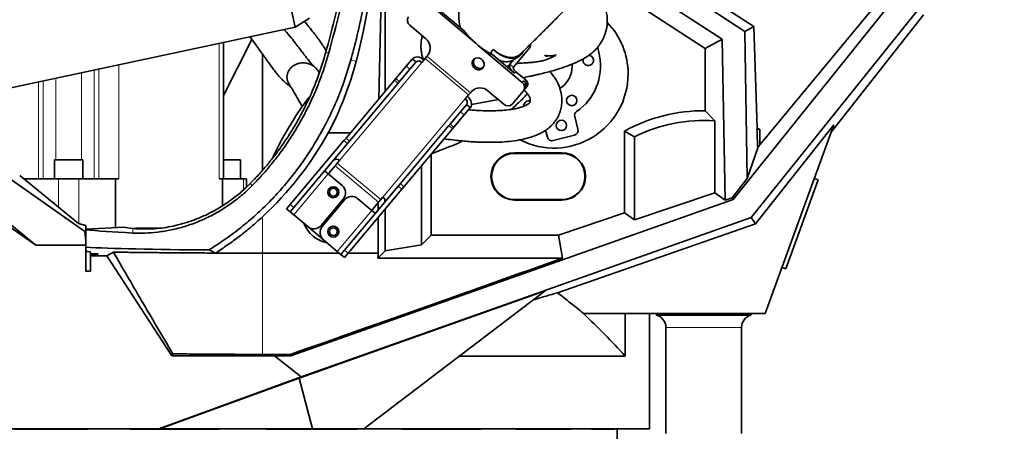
# Model space of a CAD drawing. Header units: millimetres. Extents: x 0 to 11920, y 0 to 8400.
# Tile 16 of 55: x 2615 to 3240, y 5018 to 5279. Entities that reach past the tile are written whole.
import ezdxf

# ---------------------------------------------------------------- set-up
doc = ezdxf.new("R2010")
doc.units = ezdxf.units.MM
doc.header["$LTSCALE"] = 20
doc.styles.add('SLDTEXTSTYLE0', font='TXT', dxfattribs={"width": 0.605})
doc.dimstyles.new('SLDDIMSTYLE0', dxfattribs={"dimtxt": 70, "dimasz": 70, "dimexe": 0, "dimexo": 0.0625, "dimgap": 17.5, "dimtad": 1, "dimdec": 0, "dimrnd": 1e-09, "dimzin": 12, "dimdsep": 46, "dimtxsty": 'SLDTEXTSTYLE0', "dimsah": 1, "dimcen": 0.09, "dimadec": 0, "dimazin": 3, "dimtfac": 1, "dimtofl": 0, "dimtmove": 0, "dimatfit": 3, "dimfxl": 1, "dimfrac": 2, "dimtolj": 1, "dimtzin": 12, "dimarcsym": 0})

# ---------------------------------------------------------------- blocks, each defined once
blk = doc.blocks.new('_D_12')
at = {"color": 7, "linetype": 'Continuous', "lineweight": 0}
for p, q in [((2879.41, 7007.63), (1861.1, 7007.63)), ((1891.1, 4731.48), (1891.1, 7007.63)), ((2409.82, 4731.48), (1861.1, 4731.48))]:
    blk.add_line(p, q, dxfattribs=at)
at = {"color": 7, "linetype": 'Continuous', "lineweight": 18}
for points in [[(1891.1, 7007.63), (1881.1, 6937.63), (1901.1, 6937.63)], [(1891.1, 4731.48), (1901.1, 4801.48), (1881.1, 4801.48)]]:
    blk.add_solid(points, dxfattribs=at)
at = {"color": 7, "linetype": 'Continuous', "lineweight": 18, "insert": (1800.86, 5762.61), "char_height": 70, "attachment_point": 1, "rotation": 90, "style": 'SLDTEXTSTYLE0'}
blk.add_mtext('2276', dxfattribs=at)

msp = doc.modelspace()

# ---------------------------------------------------------------- linework, layer by layer
at = {"color": 7, "linetype": 'Continuous', "lineweight": 35}
for p, q in [((2719.49, 5606.65), (2790.19, 5274.08)), ((3240.08, 5386.57), (3084.94, 5199.44)), ((2843.28, 5228.67), (2845.41, 5329.16)), ((2847.33, 5327.24), (2847.33, 5233.49)), ((3075.54, 5271.46), (2996.48, 5323.06)), ((3000.16, 5327.22), (3081.1, 5274.61)), ((2988.14, 5313.78), (3061.04, 5266.58)), ((3050.22, 5260.7), (2985.01, 5303.09)), ((3175.79, 5299.17), (3068.08, 5164.97)), ((2904.95, 5263.77), (2874.56, 5289.27)), ((2897.39, 5271.77), (2881.12, 5285.42)), ((3185.63, 5285.57), (3079.44, 5153.35)), ((2790.19, 5274.08), (2799.21, 5279.93)), ((3188.86, 5282.06), (3130.28, 5207.52)), ((2570.43, 5227.36), (2790.19, 5274.08)), ((2862.91, 5275.39), (2872.86, 5267.03)), ((3075.54, 5271.46), (3081.1, 5274.61)), ((3081.1, 5274.61), (3083.35, 5210.07)), ((2744.64, 5230.9), (2762.75, 5266.38)), ((3061.04, 5266.58), (3050.22, 5260.7)), ((3061.04, 5266.58), (3063.04, 5164.43)), ((3076.97, 5178.08), (3075.54, 5271.46)), ((2744.64, 5177.98), (2744.64, 5264.4)), ((2906.36, 5262.59), (2904.95, 5263.77)), ((2934.31, 5239.14), (2906.36, 5262.59)), ((2928.71, 5248.8), (2939.3, 5261.43)), ((3050.22, 5260.7), (3050.22, 5221.17)), ((2769.41, 5257.18), (2769.41, 5183.33)), ((2860.7, 5249.42), (2864.41, 5253.85)), ((2864.41, 5253.85), (2864.59, 5254.06)), ((2872.69, 5254.37), (2870.55, 5251.83)), ((2872.69, 5254.37), (2873.78, 5255.68)), ((2873.78, 5255.68), (2874.33, 5256.34)), ((2915.51, 5256.57), (2914.76, 5256.97)), ((2929.38, 5244.93), (2915.51, 5256.57)), ((2926.41, 5250.73), (2928.89, 5253.68)), ((2930.16, 5254.34), (2928.89, 5253.68)), ((2930.19, 5254.3), (2932.14, 5255.55)), ((2854.15, 5241.62), (2860.7, 5249.42)), ((2856.45, 5239.69), (2863, 5247.5)), ((2866.71, 5251.92), (2863, 5247.5)), ((2866.71, 5251.92), (2866.89, 5252.13)), ((2924.51, 5249.02), (2926.72, 5251.12)), ((2926.41, 5250.73), (2924.78, 5248.79)), ((2925.47, 5249.74), (2925.48, 5249.73)), ((2805.5, 5245.26), (2804.72, 5246.42)), ((2853.31, 5240.62), (2854.15, 5241.62)), ((2936.7, 5240.44), (2930.19, 5245.9)), ((2786.98, 5237.04), (2785.5, 5239.52)), ((2822.45, 5203.84), (2853.31, 5240.62)), ((2824.75, 5201.91), (2855.61, 5238.69)), ((2856.45, 5239.69), (2855.61, 5238.69)), ((2935.86, 5234.76), (2935.04, 5233.79)), ((2935.89, 5239.47), (2935.12, 5240.11)), ((2936.44, 5235.45), (2935.86, 5234.76)), ((2937.26, 5236.43), (2936.44, 5235.45)), ((2898.13, 5228.69), (2900.26, 5231.23)), ((2901.36, 5232.54), (2900.26, 5231.23)), ((2901.91, 5233.2), (2901.36, 5232.54)), ((2912.7, 5233.61), (2922.66, 5225.25)), ((2928.05, 5225.46), (2935.04, 5233.79)), ((2895.17, 5220.5), (2898.88, 5224.92)), ((2901.18, 5222.99), (2897.47, 5218.57)), ((2898.88, 5224.92), (2899.06, 5225.14)), ((2901.18, 5222.99), (2901.36, 5223.21)), ((2919.15, 5228.2), (2902.09, 5225.04)), ((2935.12, 5224.5), (2935.09, 5223.95)), ((2888.62, 5212.69), (2895.17, 5220.5)), ((2890.92, 5210.76), (2897.47, 5218.57)), ((2969.61, 5209.39), (2967.54, 5217.41)), ((3056.41, 5214.74), (3050.22, 5221.17)), ((2856.92, 5174.92), (2887.79, 5211.7)), ((2859.22, 5172.99), (2890.08, 5209.77)), ((2887.79, 5211.7), (2888.62, 5212.69)), ((2890.92, 5210.76), (2890.08, 5209.77)), ((3056.41, 5169.19), (3056.41, 5214.74)), ((3082.21, 5149.53), (3131.97, 5212.15)), ((3131.97, 5212.15), (3088.41, 5092.48)), ((2811.14, 5207.04), (2825.13, 5207.04)), ((2821.07, 5202.19), (2822.45, 5203.84)), ((2949.11, 5208.8), (2950.25, 5204.38)), ((2953.91, 5202.22), (2967.46, 5205.73)), ((3005.41, 5204.55), (2999.22, 5208.29)), ((2999.22, 5156.36), (2999.22, 5208.29)), ((3005.41, 5204.55), (3005.41, 5151.93)), ((3083.17, 5209.48), (3084.94, 5209.48)), ((3084.94, 5209.48), (3084.94, 5199.44)), ((2787.08, 5161.69), (2821.07, 5202.19)), ((2789.38, 5159.76), (2823.37, 5200.27)), ((2824.75, 5201.91), (2823.37, 5200.27)), ((3083.63, 5197.61), (3076.97, 5178.08)), ((2587.5, 5193.32), (2656.72, 5144.53)), ((2876.41, 5193.47), (2876.41, 5142.17)), ((2959.41, 5194.48), (2929.41, 5194.48)), ((2959.41, 5194.11), (2929.41, 5194.11)), ((2565.6, 5185.35), (2625.65, 5135.84)), ((2637.54, 5189.98), (2637.54, 5177.98)), ((2637.54, 5189.98), (2646.54, 5189.98)), ((2646.54, 5189.98), (2655.54, 5189.98)), ((2655.54, 5177.98), (2655.54, 5189.98)), ((2744.64, 5189.98), (2746.54, 5189.98)), ((2746.54, 5189.98), (2755.54, 5189.98)), ((2755.54, 5177.98), (2755.54, 5189.98)), ((2811.74, 5181.74), (2815.55, 5186.29)), ((2815.55, 5186.29), (2816.92, 5187.91)), ((2818.28, 5189.54), (2816.92, 5187.91)), ((2870.32, 5186.22), (2870.32, 5136.08)), ((2625.65, 5135.84), (2563.74, 5179.48)), ((2615.44, 5180.01), (2652.85, 5149.61)), ((2811.21, 5181.11), (2808.91, 5183.04)), ((2811.21, 5181.11), (2820.02, 5173.72)), ((2617.93, 5177.98), (2640.04, 5177.98)), ((2640.04, 5177.98), (2653.04, 5177.98)), ((2653.04, 5177.98), (2676.24, 5177.98)), ((2676.24, 5177.98), (2676.24, 5147.13)), ((2676.24, 5177.98), (2678.36, 5177.98)), ((2742, 5177.98), (2744.12, 5177.98)), ((2744.12, 5177.98), (2744.12, 5160.95)), ((2744.12, 5177.98), (2757.52, 5177.98)), ((2757.52, 5177.98), (2759.26, 5177.98)), ((2759.26, 5172.73), (2759.26, 5177.98)), ((2821.55, 5132.76), (2855.54, 5173.27)), ((2855.54, 5173.27), (2856.92, 5174.92)), ((2859.22, 5172.99), (2857.84, 5171.34)), ((3076.97, 5178.08), (3067.38, 5165.98)), ((3122.08, 5177.29), (3101.56, 5120.91)), ((3122.08, 5177.29), (3119.61, 5178.19)), ((2823.85, 5130.84), (2857.84, 5171.34)), ((2844.49, 5164.77), (2845.86, 5166.4)), ((3005.41, 5151.93), (3056.41, 5169.19)), ((3063.04, 5164.43), (3056.41, 5169.19)), ((3063.04, 5164.43), (3067.38, 5165.98)), ((3068.08, 5164.97), (3067.38, 5165.98)), ((2784.76, 5158.92), (2787.08, 5161.69)), ((2789.38, 5159.76), (2787.06, 5156.99)), ((2787.42, 5065.75), (3068.08, 5164.97)), ((2820.76, 5165.26), (2806.62, 5148.41)), ((2821.53, 5164.62), (2807.38, 5147.77)), ((2838.79, 5157.97), (2829.98, 5165.36)), ((2843.13, 5163.15), (2839.32, 5158.6)), ((2842.82, 5158.11), (2842.82, 5162.78)), ((2844.49, 5164.77), (2843.13, 5163.15)), ((2929.41, 5164.85), (2959.41, 5164.85)), ((2929.41, 5164.48), (2959.41, 5164.48)), ((2787.06, 5156.99), (2784.76, 5158.92)), ((2787.06, 5156.99), (2789.36, 5155.06)), ((2798.17, 5147.67), (2789.36, 5155.06)), ((3079.44, 5153.35), (2793.96, 5052.33)), ((2841.09, 5156.04), (2838.79, 5157.97)), ((2842.82, 5130.85), (2842.82, 5153.45)), ((2847.33, 5158.81), (2847.33, 5132.22)), ((2999.22, 5156.36), (2957.3, 5142.17)), ((3005.41, 5151.93), (2999.22, 5156.36)), ((3082.21, 5149.53), (3079.44, 5153.35)), ((2657.41, 5148.34), (2652.85, 5149.61)), ((2657.41, 5144.86), (2657.41, 5148.34)), ((2681.71, 5147.42), (2657.41, 5146.15)), ((2808.12, 5139.32), (2798.17, 5147.67)), ((2956.54, 5105.7), (3082.21, 5149.53)), ((2657.41, 5144.86), (2656.72, 5144.53)), ((2656.72, 5144.53), (2657.41, 5138.64)), ((2657.41, 5144.86), (2657.41, 5138.64)), ((2689.39, 5146.7), (2687.2, 5146.56)), ((2704.19, 5146.7), (2689.39, 5146.7)), ((2876.41, 5142.17), (2870.32, 5136.08)), ((2957.3, 5142.17), (2876.41, 5142.17)), ((2957.3, 5142.17), (2959.7, 5127.57)), ((2625.65, 5135.84), (2657.41, 5135.84)), ((2657.41, 5135.84), (2657.41, 5138.64)), ((2657.41, 5119.48), (2657.41, 5135.84)), ((2808.12, 5139.32), (2816.93, 5131.92)), ((2870.32, 5136.08), (2847.33, 5132.22)), ((2660.41, 5130.51), (2660.41, 5131.53)), ((2665.14, 5130.51), (2660.41, 5130.51)), ((2660.41, 5130.25), (2660.41, 5130.51)), ((2660.41, 5129.07), (2660.41, 5130.25)), ((2664.99, 5130.25), (2660.41, 5130.25)), ((2660.41, 5129.07), (2660.41, 5119.48)), ((2660.41, 5129.07), (2670.72, 5129.07)), ((2670.72, 5129.07), (2674.95, 5131.5)), ((2711.91, 5065.64), (2670.72, 5129.07)), ((2769.41, 5130.85), (2818.21, 5130.85)), ((2816.93, 5131.92), (2819.23, 5130)), ((2819.23, 5130), (2821.55, 5132.76)), ((2821.53, 5128.07), (2819.23, 5130)), ((2823.85, 5130.84), (2821.53, 5128.07)), ((2823.86, 5130.85), (2842.82, 5130.85)), ((2847.33, 5132.22), (2842.68, 5127.57)), ((2959.7, 5127.57), (2842.68, 5127.57)), ((2657.41, 5119.48), (2660.41, 5119.48)), ((3099.09, 5121.81), (3101.56, 5120.91)), ((2948.85, 5106.91), (2792.63, 5051.63)), ((2833.84, 5019.48), (2948.85, 5106.91)), ((2999.57, 5092.48), (2973.15, 5092.48)), ((2999.57, 5065.55), (2999.57, 5092.48)), ((3088.41, 5092.48), (2999.57, 5092.48)), ((3014.91, 5092.48), (3014.91, 5019.48)), ((3019.46, 5092.48), (3019.46, 5091.48)), ((3079.36, 5091.48), (3019.46, 5091.48)), ((3079.36, 5091.48), (3079.36, 5092.48)), ((3025.41, 5083.75), (3025.41, 5016.48)), ((3073.41, 5016.48), (3073.41, 5083.75)), ((2712.65, 5067.02), (2711.91, 5065.64)), ((2787.27, 5066.65), (2769.41, 5066.65)), ((2787.27, 5066.65), (2787.42, 5065.75)), ((2711.91, 5065.64), (2777.02, 5065.64)), ((2777.02, 5065.64), (2787.42, 5065.75)), ((2777.02, 5065.64), (2793.96, 5052.33)), ((2999.57, 5065.55), (2894.44, 5065.55)), ((2793.96, 5052.33), (2703.71, 5019.48)), ((2792.63, 5051.63), (2704.3, 5019.48)), ((2801.3, 5019.48), (2792.63, 5051.63)), ((2703.71, 5019.48), (2604.25, 5019.48)), ((2658.56, 5019.3), (2612.07, 5019.3)), ((2658.56, 5019.3), (2658.56, 5019.48)), ((2685.59, 5019.3), (2685.59, 5019.48)), ((2685.72, 5019.48), (2685.59, 5019.3)), ((2741.93, 5019.3), (2685.59, 5019.3)), ((2704.3, 5019.48), (2703.71, 5019.48)), ((2704.3, 5019.48), (2801.3, 5019.48)), ((2741.93, 5019.3), (2741.89, 5019.48)), ((2741.93, 5019.3), (2741.93, 5019.48)), ((2771.88, 5019.3), (2771.88, 5019.48)), ((2771.94, 5019.48), (2771.88, 5019.3)), ((2829.48, 5019.3), (2771.88, 5019.3)), ((2801.3, 5019.48), (2833.84, 5019.48)), ((2829.48, 5019.3), (2829.37, 5019.48)), ((2829.48, 5019.3), (2829.48, 5019.48)), ((3014.91, 5019.48), (2833.84, 5019.48)), ((2857.79, 5019.3), (2857.79, 5019.48)), ((2907.88, 5019.3), (2857.79, 5019.3)), ((2907.88, 5019.3), (2907.88, 5019.48)), ((2930.25, 5019.3), (2930.25, 5019.48)), ((2965.21, 5019.3), (2930.25, 5019.3)), ((2965.21, 5019.3), (2965.21, 5019.48)), ((2978.22, 5019.3), (2978.22, 5019.48)), ((2992.73, 5019.3), (2978.22, 5019.3)), ((2992.73, 5019.3), (2992.73, 5019.48)), ((2994.41, 4981.48), (2994.41, 5019.48))]:
    msp.add_line(p, q, dxfattribs=at)
at = {"color": 8, "linetype": 'Continuous', "lineweight": 18}
for p, q in [((2742, 5263.83), (2742, 5177.98)), ((2939.3, 5261.43), (2938.34, 5262.24)), ((2811.51, 5257.8), (2809.69, 5258.31)), ((2825.52, 5253.39), (2828.9, 5252.42)), ((2864.41, 5253.85), (2866.71, 5251.92)), ((2866.89, 5252.13), (2864.59, 5254.06)), ((2900.26, 5231.23), (2872.69, 5254.37)), ((2901.36, 5232.54), (2873.78, 5255.68)), ((2665.63, 5247.6), (2665.63, 5177.98)), ((2678.36, 5250.31), (2678.36, 5177.98)), ((2818.28, 5189.54), (2870.55, 5251.83)), ((2863, 5247.5), (2860.7, 5249.42)), ((2926.41, 5250.73), (2928.71, 5248.8)), ((2638.37, 5189.98), (2638.37, 5241.81)), ((2654.71, 5245.28), (2654.71, 5189.98)), ((2662.69, 5177.98), (2662.69, 5246.98)), ((2854.15, 5241.62), (2856.45, 5239.69)), ((2930.19, 5245.9), (2929.38, 5244.93)), ((2627.45, 5239.48), (2627.45, 5177.98)), ((2630.39, 5177.98), (2630.39, 5240.11)), ((2855.61, 5238.69), (2853.31, 5240.62)), ((2934.31, 5239.14), (2935.12, 5240.11)), ((2935.89, 5239.47), (2936.7, 5240.44)), ((2898.13, 5228.69), (2845.86, 5166.4)), ((2898.88, 5224.92), (2901.18, 5222.99)), ((2899.06, 5225.14), (2901.36, 5223.21)), ((2897.47, 5218.57), (2895.17, 5220.5)), ((2890.08, 5209.77), (2887.79, 5211.7)), ((2888.62, 5212.69), (2890.92, 5210.76)), ((2822.45, 5203.84), (2824.75, 5201.91)), ((2823.37, 5200.27), (2821.07, 5202.19)), ((2929.41, 5194.11), (2929.41, 5194.48)), ((2959.41, 5194.11), (2959.41, 5194.48)), ((2843.13, 5163.15), (2815.55, 5186.29)), ((2844.49, 5164.77), (2816.92, 5187.91)), ((2789.36, 5155.06), (2811.21, 5181.11)), ((2640.04, 5177.98), (2640.04, 5160.01)), ((2653.04, 5177.98), (2653.04, 5149.56)), ((2757.52, 5177.98), (2757.52, 5171.12)), ((2762.89, 5173.65), (2761.62, 5174.91)), ((2857.84, 5171.34), (2855.54, 5173.27)), ((2856.92, 5174.92), (2859.22, 5172.99)), ((2787.08, 5161.69), (2789.38, 5159.76)), ((2929.41, 5164.85), (2929.41, 5164.48)), ((2959.41, 5164.85), (2959.41, 5164.48)), ((2769.41, 5153.84), (2769.41, 5130.85)), ((2838.79, 5157.97), (2816.93, 5131.92)), ((2687.12, 5143.62), (2687.12, 5146.57)), ((2769.41, 5066.65), (2769.41, 5130.85)), ((2821.55, 5132.76), (2823.85, 5130.84)), ((3073.41, 5083.75), (3025.41, 5083.75))]:
    msp.add_line(p, q, dxfattribs=at)
at = {"color": 7, "linetype": 'Continuous', "lineweight": 35, "flags": 128}
for points in [[(2934.87, 5258.75), (2934.76, 5258.53), (2933.83, 5257.09), (2932.68, 5255.94), (2931.32, 5255.1), (2929.77, 5254.57), (2928.05, 5254.38), (2926.2, 5254.51), (2924.22, 5254.97), (2922.17, 5255.75), (2920.06, 5256.84), (2917.93, 5258.22), (2915.81, 5259.88)], [(2983.33, 5255.86), (2982.35, 5260.11), (2982.02, 5261.24)], [(2871.91, 5253.45), (2870.97, 5254.14), (2869.95, 5254.68), (2868.9, 5255.05), (2867.87, 5255.23), (2866.88, 5255.22), (2865.98, 5255.01), (2865.21, 5254.62), (2864.59, 5254.06)], [(2903.94, 5248.06), (2904.94, 5247.42), (2906.07, 5247.09), (2907.21, 5247.09), (2908.27, 5247.43), (2909.15, 5248.06), (2909.77, 5248.95), (2910.09, 5250), (2910.06, 5251.12), (2909.7, 5252.22), (2909.03, 5253.2), (2908.12, 5253.96), (2907.04, 5254.45), (2905.89, 5254.62), (2904.78, 5254.45), (2903.8, 5253.96), (2903.04, 5253.19), (2902.56, 5252.21), (2902.42, 5251.11), (2902.62, 5249.99), (2903.14, 5248.94), (2903.94, 5248.06)], [(2925.36, 5249.47), (2925.47, 5249.7), (2925.5, 5249.92)], [(2929.38, 5244.93), (2928.51, 5245.72), (2927.74, 5246.55), (2927.1, 5247.4), (2926.61, 5248.22), (2926.28, 5249), (2926.14, 5249.69), (2926.18, 5250.28), (2926.41, 5250.73)], [(2930.19, 5245.9), (2929.76, 5246.29), (2929.38, 5246.71), (2929.05, 5247.14), (2928.81, 5247.55), (2928.64, 5247.94), (2928.57, 5248.28), (2928.6, 5248.57), (2928.71, 5248.8)], [(2965.77, 5247.26), (2965.91, 5249.74), (2965.88, 5250.61)], [(2901.36, 5223.21), (2901.8, 5223.91), (2902.05, 5224.74), (2902.1, 5225.66), (2901.94, 5226.63), (2901.59, 5227.62), (2901.04, 5228.59), (2900.34, 5229.5), (2899.49, 5230.31)]]:
    msp.add_lwpolyline(points, dxfattribs=at)
at = {"color": 7, "linetype": 'Continuous', "lineweight": 35}
for centre, radius in [((2965.66, 5227.66), 3.3), ((2959.09, 5211.83), 3.3), ((2814.41, 5169.48), 3.5), ((2814.41, 5169.48), 2.5), ((2814.41, 5144.48), 3.5), ((2814.41, 5144.48), 2.5)]:
    msp.add_circle(centre, radius, dxfattribs=at)
for centre, radius, start, end in [((2865.23, 5278.43), 3.83, 142.95214, 232.67534), ((2954.41, 5244.48), 47, 0, 44.0932), ((2868.22, 5260.95), 7.65, 322.95214, 52.67534), ((2937.6, 5262.43), 1.98, 329.64157, 22.09323), ((2907.31, 5252.08), 4.06, 154.08467, 305.91533), ((2948.91, 5249.48), 35, 304.50519, 10.5), ((2976.18, 5253.07), 3.3, 161.38352, 292.5), ((2976.18, 5253.07), 3.3, 292.5, 84.48127), ((2868.56, 5250.04), 2.68, 41.95053, 128.57825), ((2948.91, 5249.48), 17, 302.82054, 352.5), ((2954.41, 5244.48), 47, 242.92278, 0), ((2907.51, 5227.98), 7.65, 47.32466, 137.04786), ((2931.99, 5236.09), 3.83, 322.95214, 52.67534), ((2932.8, 5237.07), 3.83, 322.95214, 52.67534), ((2934.15, 5237.18), 2.87, 322.95214, 52.67534), ((2934.96, 5238.15), 2.87, 322.95214, 52.67534), ((2896.71, 5226.42), 2.68, 331.42175, 58.04947), ((2925.25, 5228.06), 3.83, 227.32466, 317.04786), ((2938.39, 5224.07), 3.3, 73.09075, 172.5), ((2970.44, 5218.17), 3, 124.50519, 194.5), ((3049.41, 5116.98), 104.19, 89.55593, 118.79835), ((3049.41, 5116.98), 98.01, 85.9093, 116.6813), ((3089.51, 5207.8), 6.57, 159.77158, 165.19733), ((3049.41, 5116.98), 99.08, 68.99233, 69.97004), ((2623.8, 5311.02), 214.27, 312.81294, 330.9683), ((2953.15, 5205.13), 3, 194.5, 284.5), ((2966.71, 5208.63), 3, 284.5, 14.5), ((2929.41, 5179.48), 15, 90, 270), ((2929.41, 5179.48), 14.63, 90, 270), ((2959.41, 5179.48), 15, 270, 90), ((2959.41, 5179.48), 14.63, 270, 90), ((2816.29, 5187.75), 2.68, 41.95053, 128.57825), ((2813.27, 5180.46), 2, 140, 164.4698), ((2816.16, 5169.12), 6, 320, 50), ((2826.12, 5160.77), 6, 50, 140), ((2844.44, 5164.12), 2.68, 331.42175, 58.04947), ((2837.79, 5159.89), 2, 295.5302, 320), ((2814.41, 5156.98), 20, 201.49528, 258.50472), ((2802.02, 5152.27), 6, 230, 320), ((2811.98, 5143.91), 6, 140, 230), ((2637.41, 5146.48), 32, 329.51353, 330.0561), ((3017.41, 5083.75), 8, 0, 75.15233), ((3081.41, 5083.75), 8, 104.84767, 180)]:
    msp.add_arc(centre, radius, start, end, dxfattribs=at)
for centre, major_axis, ratio, start_param, end_param in [((2420.91, 5360.04), (0, 422.03), 0.999776, 4.454533, 4.708781), ((2623.8, 5306.53), (0, 212.16), 0.999776, 4.224301, 4.454533), ((3049.41, 6202.19), (-37.95, 1089.67), 0.001824, 2.716478, 2.743704), ((3049.41, 5157.7), (37.97, 45.92), 0.033394, 5.792599, 5.879621), ((2769.41, 5148.48), (90, 0), 0.052408, 3.368113, 3.558445), ((2769.41, 5148.48), (124, 0), 0.052408, 3.585161, 3.986696), ((2769.41, 5135.98), (124, 0), 0.026186, 3.585161, 4.434832), ((2628.91, 5131.53), (31.5, 0), 0.026186, 0, 0.439976), ((2887.24, 4435.56), (0, 1096.27), 0.052408, 0.883783, 0.887644), ((776.25, 4435.56), (3243.7, 1094.92), 0.016761, 5.37543, 5.445156)]:
    msp.add_ellipse(centre, major_axis=major_axis, ratio=ratio, start_param=start_param, end_param=end_param, dxfattribs=at)
for points, knots in [([(2932.76, 5256.85), (2934.41, 5258.44), (2938.15, 5262.03), (2944.07, 5267.83), (2950.31, 5274.04), (2956.75, 5280.53), (2963.33, 5287.29), (2970.01, 5294.26), (2976.26, 5300.89), (2982.31, 5307.4), (2988.12, 5313.75), (2993.65, 5319.88), (2998.6, 5325.44), (3002.99, 5330.41), (3006.8, 5334.79), (3010.05, 5338.54), (3012.85, 5341.8), (3015.2, 5344.55), (3017.12, 5346.81), (3018.54, 5348.48), (3019.69, 5349.84), (3020.86, 5351.23), (3022.66, 5353.37), (3025.29, 5356.51), (3028.9, 5360.85), (3033.27, 5366.17), (3038.4, 5372.49), (3044.21, 5379.75), (3050.54, 5387.84), (3057.26, 5396.61), (3064.3, 5406.03), (3071.64, 5416.02), (3079.31, 5426.6), (3087.35, 5437.8), (3095.82, 5449.73), (3104.69, 5462.52), (3113.89, 5476.19), (3123.31, 5490.79), (3132.8, 5506.24), (3142.25, 5522.55), (3151.55, 5539.68), (3159.39, 5555.01), (3163.93, 5564.65), (3165.66, 5568.3)], [0, 0, 0, 0, 0.0213711, 0.0484893, 0.0739287, 0.0978217, 0.12568, 0.1514659, 0.175311, 0.1973158, 0.220306, 0.2410712, 0.25967, 0.2761408, 0.2905052, 0.3027733, 0.3129482, 0.3222592, 0.3295004, 0.3348185, 0.3384067, 0.3426282, 0.3481772, 0.3589993, 0.3728359, 0.3897078, 0.4096393, 0.4327299, 0.4581392, 0.4854444, 0.5147054, 0.546001, 0.5787643, 0.6135482, 0.6503464, 0.6891427, 0.7307643, 0.7744074, 0.8200375, 0.867625, 0.9171527, 0.9686215, 1, 1, 1, 1]), ([(2825.52, 5253.39), (2826.66, 5257.61), (2828.92, 5266.06), (2831.83, 5278.88), (2834.38, 5291.82), (2836.54, 5304.92), (2838.31, 5318.17), (2839.67, 5331.56), (2840.64, 5345.03), (2840.94, 5354.05), (2841.09, 5358.56)], [0, 0, 0, 0, 0.123604, 0.247207, 0.371318, 0.495428, 0.621237, 0.747045, 0.873523, 1, 1, 1, 1]), ([(2829.47, 5348.88), (2828.33, 5341.99), (2825.54, 5325.17), (2820.58, 5301.72), (2815.09, 5278.43), (2811.49, 5265.02), (2809.69, 5258.31)], [0, 0, 0, 0, 0.225793, 0.551515, 0.77569, 1, 1, 1, 1]), ([(2811.51, 5257.8), (2813.89, 5266.66), (2818.65, 5284.38), (2824.69, 5311.26), (2829.07, 5332.92), (2831.11, 5345.68), (2831.69, 5349.35)], [0, 0, 0, 0, 0.2933719, 0.5867462, 0.8812461, 1, 1, 1, 1]), ([(2934.79, 5242.04), (2935.33, 5242.15), (2936.47, 5242.39), (2938.23, 5242.77), (2940.24, 5243.21), (2942.58, 5243.74), (2945.63, 5244.45), (2949.33, 5245.37), (2953.44, 5246.46), (2957.27, 5247.59), (2960.48, 5248.63), (2963.03, 5249.54), (2965.09, 5250.34), (2966.98, 5251.12), (2969.13, 5252.07), (2971.52, 5253.23), (2973.85, 5254.52), (2975.93, 5255.85), (2977.91, 5257.31), (2979.91, 5259.05), (2982.02, 5261.27), (2983.97, 5263.88), (2985.48, 5266.52), (2986.5, 5268.85), (2987.22, 5271), (2987.79, 5273.3), (2988.2, 5276.13), (2988.27, 5279.47), (2987.85, 5282.95), (2987, 5286.21), (2985.84, 5289.08), (2984.49, 5291.57), (2983, 5293.73), (2981.32, 5295.7), (2979.36, 5297.56), (2977.42, 5299.1), (2976.08, 5299.9), (2975.59, 5300.19)], [0, 0, 0, 0, 0.015526, 0.033427, 0.051448, 0.074762, 0.102654, 0.142793, 0.187455, 0.232071, 0.26966, 0.301132, 0.327341, 0.349672, 0.376958, 0.411844, 0.447555, 0.477405, 0.502571, 0.529508, 0.560577, 0.595327, 0.626083, 0.650875, 0.669748, 0.691218, 0.718238, 0.751119, 0.785845, 0.81793, 0.847161, 0.87437, 0.899703, 0.923761, 0.950967, 0.981969, 1, 1, 1, 1]), ([(2898.17, 5292.91), (2897.58, 5292.29), (2896.34, 5290.98), (2895.06, 5288.39), (2894.23, 5285.33), (2893.93, 5281.93), (2894.15, 5278.22), (2894.6, 5275.51), (2894.93, 5273.97), (2894.96, 5273.81)], [0, 0, 0, 0, 0.151319, 0.318699, 0.481393, 0.648779, 0.811899, 0.979855, 1, 1, 1, 1]), ([(2802.05, 5249.34), (2801.91, 5249.46), (2801.65, 5249.67), (2801.07, 5250.29), (2800.32, 5251.15), (2799.42, 5252.24), (2798.48, 5253.44), (2797.75, 5254.37), (2797.07, 5255.24), (2796.18, 5256.4), (2794.86, 5258.13), (2793.01, 5260.55), (2790.58, 5263.72), (2787.44, 5267.65), (2784.95, 5270.74), (2783.42, 5272.43), (2783.27, 5272.61)], [0, 0, 0, 0, 0.0754722, 0.1409192, 0.1977505, 0.2809092, 0.3414253, 0.380018, 0.4102786, 0.4543623, 0.5203306, 0.6049757, 0.7094727, 0.8351693, 0.9832548, 1, 1, 1, 1]), ([(2795.93, 5277.81), (2796.12, 5277.61), (2797.46, 5276.11), (2799.64, 5273.49), (2802.38, 5270.09), (2804.64, 5267.09), (2806.73, 5264.13), (2808.52, 5261.38), (2809.45, 5259.7), (2809.86, 5258.96)], [0, 0, 0, 0, 0.028485, 0.211212, 0.378675, 0.531693, 0.670991, 0.855576, 1, 1, 1, 1]), ([(2761.6, 5268), (2762.2, 5267.15), (2763.83, 5264.86), (2766.37, 5261.37), (2768.97, 5257.8), (2771.09, 5254.86), (2773.02, 5252.13), (2775, 5249.37), (2777.01, 5246.66), (2778.92, 5244.27), (2780.4, 5242.56), (2781.54, 5241.34), (2782.55, 5240.31), (2783.84, 5239.09), (2785.4, 5237.75), (2786.7, 5236.73), (2787.31, 5236.27), (2787.45, 5236.16)], [0, 0, 0, 0, 0.066783, 0.18005, 0.276052, 0.355093, 0.431618, 0.511984, 0.596363, 0.677593, 0.745443, 0.7746, 0.809053, 0.854536, 0.911114, 0.979103, 1, 1, 1, 1]), ([(2870.95, 5268.64), (2870.74, 5267.83), (2870.33, 5266.31), (2870.07, 5264.21), (2870.01, 5263.05), (2870, 5262.17), (2870.02, 5260.95), (2870.15, 5258.98), (2870.54, 5256.39), (2871.07, 5254.68), (2871.33, 5253.82)], [0, 0, 0, 0, 0.155237, 0.291605, 0.408628, 0.465845, 0.526153, 0.663878, 0.831975, 1, 1, 1, 1]), ([(2904.95, 5263.77), (2903.93, 5264.7), (2901.85, 5266.58), (2899.33, 5269.3), (2897.96, 5271.05), (2897.39, 5271.77)], [0, 0, 0, 0, 0.363456, 0.737624, 1, 1, 1, 1]), ([(2914.76, 5256.97), (2914.2, 5257.28), (2912.53, 5258.19), (2909.68, 5260.01), (2907.48, 5261.72), (2906.36, 5262.59)], [0, 0, 0, 0, 0.1990859, 0.5935913, 1, 1, 1, 1]), ([(2914.76, 5256.97), (2914.71, 5257.13), (2914.57, 5257.62), (2914.69, 5258.56), (2915.25, 5259.36), (2915.7, 5259.78), (2915.81, 5259.88)], [0, 0, 0, 0, 0.153817, 0.481207, 0.882164, 1, 1, 1, 1]), ([(2932.73, 5256.88), (2932.64, 5256.78), (2932.07, 5256.09), (2930.62, 5255.37), (2928.41, 5254.79), (2925.88, 5254.87), (2923.1, 5255.57), (2920.44, 5256.76), (2917.98, 5258.23), (2916.53, 5259.33), (2915.81, 5259.88)], [0, 0, 0, 0, 0.0267437, 0.176103, 0.3233995, 0.4748262, 0.6246887, 0.7787757, 0.8885873, 1, 1, 1, 1]), ([(2735.44, 5132.86), (2738.7, 5134.92), (2745.26, 5139.07), (2754.86, 5146.21), (2764.2, 5154.02), (2772.83, 5162.21), (2780.69, 5170.57), (2787.88, 5179.11), (2794.82, 5188.33), (2802.03, 5199.16), (2808.47, 5210.38), (2814.03, 5221.69), (2818.43, 5231.99), (2822.33, 5242.54), (2824.45, 5249.76), (2825.52, 5253.39)], [0, 0, 0, 0, 0.076312, 0.153309, 0.232234, 0.31173, 0.38282, 0.453917, 0.527823, 0.606796, 0.707369, 0.780145, 0.853236, 0.926328, 1, 1, 1, 1]), ([(2809.69, 5258.31), (2808.14, 5253.18), (2805.03, 5242.87), (2799.78, 5230.41), (2794.98, 5220.61), (2790.99, 5213.32), (2786.66, 5206.18), (2782.1, 5199.34), (2777.33, 5192.83), (2772.38, 5186.64), (2767.16, 5180.63), (2763.47, 5176.82), (2761.62, 5174.91)], [0, 0, 0, 0, 0.1658587, 0.3328538, 0.4180876, 0.5034866, 0.589523, 0.6755557, 0.7562853, 0.8373815, 0.918472, 1, 1, 1, 1]), ([(2762.89, 5173.65), (2764.75, 5175.58), (2768.47, 5179.42), (2773.8, 5185.57), (2778.95, 5192), (2784.04, 5198.99), (2788.98, 5206.46), (2794.19, 5215.24), (2798.82, 5224.12), (2802.89, 5233.06), (2806.14, 5241.15), (2809.05, 5249.38), (2810.69, 5254.99), (2811.51, 5257.8)], [0, 0, 0, 0, 0.081438, 0.16288, 0.247527, 0.332176, 0.426439, 0.520704, 0.643943, 0.732628, 0.821499, 0.910545, 1, 1, 1, 1]), ([(2928.55, 5253.28), (2927.77, 5252.95), (2926.24, 5252.3), (2923.54, 5252.16), (2921.28, 5252.45), (2919.97, 5252.98), (2919.61, 5253.13)], [0, 0, 0, 0, 0.300648, 0.590322, 0.888434, 1, 1, 1, 1]), ([(2930.55, 5251), (2931.11, 5251.07), (2932.39, 5251.23), (2934.67, 5251.42), (2937.21, 5251.57), (2939.8, 5251.73), (2942.78, 5252.02), (2945.73, 5252.49), (2948.43, 5253.15), (2950.79, 5253.94), (2952.55, 5254.68), (2953.79, 5255.29), (2954.58, 5255.73), (2955.2, 5256.12), (2955.59, 5256.41), (2955.63, 5256.5), (2955.31, 5256.45), (2954.16, 5256.13), (2952.48, 5255.95), (2950.93, 5255.97), (2949.41, 5256.14), (2948.62, 5256.21), (2948.54, 5256.1), (2949.04, 5255.84), (2949.52, 5255.73), (2950.17, 5255.79), (2950.66, 5255.95), (2950.81, 5256.01)], [0, 0, 0, 0, 0.071263, 0.162968, 0.207488, 0.256808, 0.311234, 0.365956, 0.410557, 0.447275, 0.480076, 0.496769, 0.515302, 0.536455, 0.560027, 0.583247, 0.606411, 0.653497, 0.703827, 0.757444, 0.812302, 0.861937, 0.883806, 0.904428, 0.938921, 0.980334, 1, 1, 1, 1]), ([(2785.18, 5240.65), (2785.12, 5240.99), (2784.95, 5241.94), (2785, 5243.55), (2785.46, 5245.41), (2786.11, 5246.52), (2786.43, 5247.08)], [0, 0, 0, 0, 0.156041, 0.437477, 0.718759, 1, 1, 1, 1]), ([(2786.43, 5247.08), (2786.83, 5247.6), (2787.62, 5248.63), (2789.22, 5249.86), (2791.02, 5250.77), (2792.98, 5251.34), (2795.01, 5251.56), (2797.03, 5251.44), (2798.98, 5250.97), (2800.81, 5250.19), (2802.43, 5249.11), (2803.78, 5247.86), (2804.41, 5246.87), (2804.71, 5246.41)], [0, 0, 0, 0, 0.0920717, 0.1841166, 0.2761346, 0.3682381, 0.4603286, 0.5524603, 0.6445957, 0.7367227, 0.8288175, 0.9208524, 1, 1, 1, 1]), ([(2925.08, 5249.56), (2925.1, 5249.57), (2925.21, 5249.64), (2925.33, 5249.68), (2925.42, 5249.72)], [0, 0, 0, 0, 0.160611, 1, 1, 1, 1]), ([(2884.71, 5203.36), (2885.05, 5203.31), (2887.36, 5202.97), (2891.25, 5202.5), (2896.27, 5201.97), (2900.7, 5201.6), (2904.89, 5201.34), (2909.1, 5201.17), (2914.02, 5201.08), (2919.74, 5201.19), (2926.15, 5201.64), (2932.59, 5202.5), (2938.13, 5203.78), (2942.44, 5205.27), (2945.55, 5206.64), (2948.16, 5208.09), (2950.6, 5209.78), (2952.97, 5211.84), (2955.22, 5214.45), (2957.08, 5217.47), (2958.4, 5220.71), (2959.18, 5224.03), (2959.45, 5227.36), (2959.25, 5230.61), (2958.64, 5233.75), (2957.36, 5237.69), (2955.22, 5241.97), (2952.83, 5244.77), (2951.75, 5246.03)], [0, 0, 0, 0, 0.009744, 0.065563, 0.108985, 0.149944, 0.188314, 0.225, 0.266238, 0.323852, 0.382677, 0.443427, 0.503152, 0.539263, 0.569226, 0.596941, 0.622016, 0.651294, 0.684036, 0.716855, 0.748835, 0.780066, 0.810597, 0.840502, 0.869759, 0.89845, 0.954594, 1, 1, 1, 1]), ([(2785.5, 5239.52), (2785.47, 5239.63), (2785.34, 5240), (2785.24, 5240.38), (2785.18, 5240.65)], [0, 0, 0, 0, 0.28858, 1, 1, 1, 1]), ([(2786.85, 5236.95), (2787.25, 5236.45), (2788.35, 5235.07), (2789.73, 5232.54), (2791.35, 5229.61), (2792.89, 5226.91), (2794.06, 5225), (2794.69, 5224.01), (2794.82, 5223.81)], [0, 0, 0, 0, 0.143991, 0.393793, 0.616381, 0.806439, 0.961216, 1, 1, 1, 1]), ([(2799.49, 5230.27), (2798.99, 5229.64), (2795.82, 5225.66), (2790.52, 5217.8), (2783.72, 5206.56), (2778.88, 5197.61), (2776.47, 5192.35), (2775.93, 5191.16)], [0, 0, 0, 0, 0.052873, 0.333474, 0.620391, 0.91445, 1, 1, 1, 1]), ([(2935.38, 5234.19), (2935.55, 5234.06), (2936.24, 5233.53), (2937.17, 5232.49), (2938.25, 5231.04), (2939.05, 5229.49), (2939.41, 5228.07), (2939.35, 5227.07), (2939.22, 5226.66), (2939.12, 5226.46), (2939.04, 5226.32), (2938.94, 5226.2), (2938.68, 5225.91), (2937.95, 5225.32), (2936.75, 5224.62), (2935.28, 5223.98), (2933.55, 5223.37), (2931.38, 5222.78), (2928.02, 5222.07), (2924.07, 5221.54), (2919.63, 5221.22), (2915.25, 5221.1), (2910.65, 5221.12), (2906.25, 5221.29), (2902.74, 5221.5), (2900.83, 5221.67), (2900.12, 5221.73)], [0, 0, 0, 0, 0.0125892, 0.0527003, 0.0840593, 0.1215084, 0.1576723, 0.1713998, 0.1835505, 0.1902193, 0.1938021, 0.1975909, 0.2017093, 0.217645, 0.2539174, 0.2857926, 0.3153463, 0.3656172, 0.4220452, 0.523225, 0.6061026, 0.6904401, 0.7873751, 0.8834794, 0.9568566, 1, 1, 1, 1]), ([(2927.39, 5222.11), (2928.16, 5222.78), (2929.92, 5224.31), (2932.71, 5226.92), (2935.35, 5229.53), (2936.92, 5231.3), (2937.52, 5231.98)], [0, 0, 0, 0, 0.212895, 0.481371, 0.800405, 1, 1, 1, 1]), ([(2876.82, 5193.96), (2877.11, 5194.07), (2878.88, 5194.76), (2882.67, 5196.3), (2888.18, 5198.32), (2893, 5200.25), (2895.69, 5201.6), (2896.43, 5201.97)], [0, 0, 0, 0, 0.045472, 0.271073, 0.583882, 0.885218, 1, 1, 1, 1]), ([(2687.12, 5143.62), (2689.66, 5143.56), (2694.73, 5143.44), (2702.95, 5144.08), (2711.49, 5145.44), (2720.3, 5147.7), (2729.17, 5150.87), (2737.74, 5154.86), (2745.84, 5159.62), (2753.37, 5165.01), (2759, 5169.81), (2762.05, 5172.82), (2762.89, 5173.65)], [0, 0, 0, 0, 0.108838, 0.217952, 0.326703, 0.436012, 0.545715, 0.655008, 0.75694, 0.85919, 0.961173, 1, 1, 1, 1]), ([(2761.62, 5174.91), (2759.58, 5172.96), (2755.51, 5169.07), (2748.87, 5163.94), (2741.95, 5159.39), (2734.82, 5155.55), (2727.64, 5152.41), (2720.72, 5150), (2714.22, 5148.29), (2708.21, 5147.13), (2703.07, 5146.48), (2700.14, 5146.3), (2698.89, 5146.22)], [0, 0, 0, 0, 0.104878, 0.210024, 0.314821, 0.42014, 0.525838, 0.631144, 0.729676, 0.828515, 0.927096, 1, 1, 1, 1]), ([(2739.64, 5130.91), (2742.23, 5132.6), (2747.43, 5135.99), (2754.98, 5141.56), (2762.36, 5147.47), (2767.06, 5151.71), (2769.41, 5153.84)], [0, 0, 0, 0, 0.247963, 0.496767, 0.748001, 1, 1, 1, 1]), ([(2691.26, 5146.22), (2690.36, 5146.28), (2688.89, 5146.37), (2687.62, 5146.51), (2687.12, 5146.57)], [0, 0, 0, 0, 0.607246, 1, 1, 1, 1]), ([(2698.89, 5146.22), (2698.58, 5146.25), (2697.95, 5146.29), (2696.69, 5146.34), (2695.34, 5146.35), (2693.91, 5146.33), (2692.8, 5146.29), (2691.85, 5146.25), (2691.4, 5146.23), (2691.26, 5146.22)], [0, 0, 0, 0, 0.236301, 0.472304, 0.708797, 0.80716, 0.906557, 0.969555, 1, 1, 1, 1]), ([(2674.95, 5131.5), (2677.79, 5126.54), (2683.49, 5116.61), (2692.74, 5100.73), (2702.42, 5084.25), (2709.24, 5072.77), (2712.65, 5067.02)], [0, 0, 0, 0, 0.2485276, 0.4977018, 0.7486041, 1, 1, 1, 1]), ([(2674.95, 5131.5), (2678.36, 5131.45), (2685.19, 5131.36), (2695.89, 5131.23), (2706.89, 5131.12), (2717.92, 5131.03), (2728.84, 5130.96), (2736.03, 5130.93), (2739.64, 5130.91)], [0, 0, 0, 0, 0.169173, 0.338345, 0.510086, 0.681826, 0.840653, 1, 1, 1, 1]), ([(2739.64, 5130.91), (2738.85, 5131.28), (2737.46, 5131.93), (2736.05, 5132.57), (2735.44, 5132.86)], [0, 0, 0, 0, 0.563418, 1, 1, 1, 1]), ([(2739.64, 5130.91), (2742.91, 5130.9), (2749.46, 5130.87), (2759.41, 5130.85), (2766.07, 5130.85), (2769.41, 5130.85)], [0, 0, 0, 0, 0.331778, 0.66388, 1, 1, 1, 1]), ([(2941.39, 5101.24), (2944.11, 5102.06), (2949.57, 5103.7), (2954.21, 5105.03), (2956.54, 5105.7)], [0, 0, 0, 0, 0.499058, 1, 1, 1, 1]), ([(2973.15, 5092.48), (2970.44, 5094.76), (2965.01, 5099.31), (2959.36, 5103.57), (2956.54, 5105.7)], [0, 0, 0, 0, 0.499761, 1, 1, 1, 1]), ([(2973.15, 5092.48), (2977.68, 5088.15), (2986.74, 5079.47), (2995.29, 5070.19), (2999.57, 5065.55)], [0, 0, 0, 0, 0.499558, 1, 1, 1, 1]), ([(2769.41, 5066.65), (2764.68, 5066.66), (2755.2, 5066.67), (2740.97, 5066.74), (2726.73, 5066.85), (2717.35, 5066.96), (2712.65, 5067.02)], [0, 0, 0, 0, 0.247687, 0.49628, 0.747666, 1, 1, 1, 1])]:
    msp.add_open_spline(points, degree=3, knots=knots, dxfattribs=at)

# ---------------------------------------------------------------- dimensions: what is measured, and where the dimension line sits
at = {"color": 7, "linetype": 'Continuous', "lineweight": 18}
dim = msp.add_linear_dim(base=(1891.1, 7007.63), p1=(2413.82, 4731.48), p2=(2883.41, 7007.63), angle=90, dimstyle='SLDDIMSTYLE0', dxfattribs=at)
dim.commit()
dim.dimension.update_dxf_attribs({"geometry": '_D_12', "text_midpoint": (1891.1, 5869.55), "dimtype": 160})

doc.saveas('drawing.dxf')
